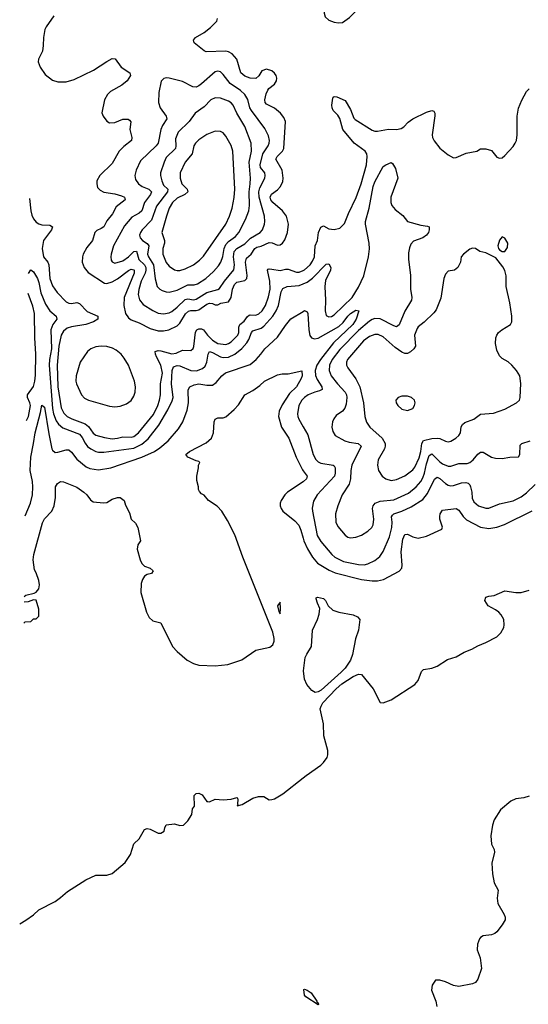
# Model space of a CAD drawing. Header units: inches. Extents: x 2057696 to 2160536, y 827480 to 1016834.
# Tile 20 of 256: x 2057908 to 2061662, y 868166 to 875442. Entities that reach past the tile are written whole.
import ezdxf

# ---------------------------------------------------------------- set-up
doc = ezdxf.new("R2010")
doc.units = ezdxf.units.IN
doc.header["$MEASUREMENT"] = 0
for name, color, linetype in [('C0856', 7, 'Continuous'), ('C0857', 7, 'Continuous'), ('C0866', 7, 'Continuous'), ('C0867', 7, 'Continuous')]:
    doc.layers.add(name, color=color, linetype=linetype)

msp = doc.modelspace()

# ---------------------------------------------------------------- linework, layer by layer
at = {"layer": 'C0856', "color": 5, "elevation": 280}
msp.add_lwpolyline([(2057907.9, 868761.4), (2057952.9, 868787.1), (2058010, 868827.7), (2058050, 868865.5), (2058170, 868926.4), (2058210, 868954.9), (2058259.9, 869000.1), (2058395.1, 869084.9), (2058470, 869121.5), (2058550, 869121.6), (2058590, 869133.4), (2058686.8, 869213.2), (2058726.8, 869273.2), (2058750, 869351), (2058789.2, 869390), (2058830, 869458), (2058850, 869466), (2058870, 869461), (2058930, 869432), (2058950, 869432), (2058973.6, 869446.4), (2058978, 869470), (2058990, 869491.3), (2059050, 869501), (2059090, 869487.7), (2059118, 869490), (2059150, 869522), (2059178, 869570), (2059184, 869610), (2059199, 869630), (2059195.6, 869710), (2059210, 869724.4), (2059230, 869725.7), (2059254.8, 869714.8), (2059290, 869664.9), (2059296, 869664), (2059310, 869662.8), (2059350, 869682.8), (2059410, 869676.3), (2059470, 869682.8), (2059510, 869694.8), (2059516, 869690), (2059517.3, 869677.3), (2059514.8, 869650), (2059518, 869642), (2059514, 869634), (2059550, 869642.4), (2059630, 869690.5), (2059670, 869702.8), (2059710, 869701), (2059750, 869678), (2059770, 869678.8), (2059790, 869685.3), (2059850, 869721.2), (2060000, 869839.7)], dxfattribs=at)
at = {"layer": 'C0857', "color": 5}
for points, elevation in [([(2058160.2, 875470), (2058102.6, 875390), (2058094, 875370), (2058082.3, 875310), (2058082.2, 875250), (2058076.9, 875210), (2058045.5, 875150), (2058043, 875130), (2058058, 875090), (2058096.9, 875036.9), (2058150, 874995.3), (2058190, 874981.7), (2058250, 874981.5), (2058310, 875000.2), (2058452.1, 875067.9), (2058550, 875132.9), (2058590, 875154.4), (2058611.9, 875151.9), (2058657.1, 875090), (2058722, 875050), (2058726, 875030), (2058700.3, 874990), (2058661.7, 874958.3), (2058577.6, 874910), (2058556.5, 874890), (2058534, 874850), (2058513.7, 874753.7), (2058522.8, 874730), (2058550, 874691), (2058570, 874679.1), (2058610, 874682.6), (2058670, 874707.9), (2058707.6, 874707.6), (2058719.4, 874699.4), (2058727, 874687), (2058720.7, 874630), (2058736.1, 874570), (2058732.9, 874550), (2058675.4, 874504.6), (2058641.5, 874470), (2058590, 874379.7), (2058498.3, 874290), (2058478.3, 874250), (2058476, 874230), (2058481.6, 874201.6), (2058501, 874181), (2058528.5, 874168.5), (2058610, 874155.6), (2058660.2, 874140.2), (2058682.3, 874130), (2058685.8, 874110), (2058620.9, 874059.1), (2058593.3, 874006.7), (2058550, 873954.5), (2058528.4, 873911.6), (2058510, 873897.7), (2058476.6, 873883.4), (2058462.7, 873870), (2058446, 873810), (2058402.7, 873757.3), (2058376.8, 873710), (2058371, 873690), (2058369.4, 873650), (2058383.2, 873610), (2058412.8, 873572.8), (2058533.9, 873493.9), (2058550, 873492.1), (2058590, 873504.4), (2058630, 873527.3), (2058710, 873587.3), (2058730, 873598.1), (2058750, 873594.5), (2058753.7, 873590), (2058752.7, 873570), (2058679.9, 873390), (2058675.7, 873330), (2058689, 873270), (2058710, 873239.3), (2058730, 873224.2), (2058790, 873201.7), (2058870, 873160.4), (2058930, 873143.8), (2058970, 873143.6), (2059009.5, 873150.5), (2059070, 873178.6), (2059090, 873199.4), (2059131.7, 873268.3), (2059152.8, 873287.2), (2059170, 873293.2), (2059210, 873292.9), (2059230, 873298.9), (2059290, 873340.3), (2059310, 873346.5), (2059330, 873344.4), (2059350, 873335.3), (2059370, 873336), (2059393.5, 873346.5), (2059450, 873356.1), (2059469.4, 873390), (2059478.5, 873450), (2059494.7, 873485.3), (2059510, 873501.2), (2059570, 873513.5), (2059585.2, 873530), (2059588.1, 873551.9), (2059573.6, 873650), (2059581.5, 873678.5), (2059615.5, 873710), (2059642.7, 873750), (2059658.8, 873761.2), (2059690, 873769.2), (2059750, 873795.2), (2059772.8, 873792.8), (2059810, 873776.1), (2059830, 873779.3), (2059848.3, 873790), (2059865.5, 873814.5), (2059883.7, 873870), (2059891.5, 873930), (2059878, 873990), (2059847.1, 874030), (2059776.2, 874090), (2059762, 874110), (2059756.3, 874130), (2059766.8, 874153.2), (2059810, 874184.1), (2059834.3, 874210), (2059850, 874246.4), (2059852.7, 874270), (2059844.4, 874330), (2059798.4, 874410), (2059807.8, 874430), (2059847.4, 874470), (2059856.5, 874490), (2059869, 874690), (2059858.4, 874718.4), (2059833.3, 874750), (2059790, 874787), (2059730, 874817.2), (2059720.2, 874830), (2059716.8, 874850), (2059726.8, 874893.2), (2059739.1, 874920.9), (2059747.6, 874932.4), (2059790, 874965.5), (2059803.8, 874990), (2059805.8, 875010), (2059800.3, 875030), (2059790, 875047.8), (2059770, 875064), (2059730, 875075.1), (2059695.2, 875064.8), (2059672.6, 875027.4), (2059650, 875008.4), (2059610, 875009), (2059570, 875024), (2059541.5, 875050), (2059511.1, 875151.1), (2059476.8, 875190), (2059450, 875203.9), (2059430, 875208.4), (2059285.2, 875205.2), (2059270, 875211.6), (2059197, 875270), (2059192, 875290), (2059206.6, 875310), (2059270, 875347.6), (2059316.6, 875383.4), (2059362, 875430), (2059368.4, 875450)], 420), ([(2057980.1, 874119.6), (2057990.5, 874030), (2057997.8, 873997.8), (2058010.1, 873970.1), (2058030, 873945.5), (2058050, 873932.2), (2058070, 873926.1), (2058130, 873922.8), (2058148.8, 873910), (2058141.8, 873890), (2058084.4, 873810), (2058073.1, 873750), (2058083.7, 873690), (2058115, 873650), (2058123.9, 873630), (2058130.6, 873530), (2058150, 873475.3), (2058185.2, 873425.2), (2058250, 873357.3), (2058270, 873346.2), (2058290, 873343.8), (2058330, 873350.9), (2058350, 873343.8), (2058406.4, 873286.4), (2058485.7, 873250), (2058485.2, 873230), (2058451.6, 873208.4), (2058397, 873190), (2058290, 873173), (2058258.5, 873161.5), (2058230, 873140.2), (2058213.6, 873110), (2058197.5, 873030), (2058183.2, 872890), (2058189, 872730), (2058214.6, 872574.6), (2058234.2, 872534.2), (2058259.4, 872510), (2058292, 872492), (2058390, 872456.2), (2058414.8, 872434.8), (2058450, 872387.3), (2058470, 872371.4), (2058533.3, 872353.3), (2058590, 872344.4), (2058630, 872349.2), (2058670, 872360.1), (2058730, 872358), (2058750, 872362.7), (2058785, 872390), (2058895.2, 872524.9), (2058926.8, 872590), (2058939.3, 872630), (2058946.1, 872670), (2058948.3, 872750), (2058962.8, 872830), (2058950.7, 872890), (2058917.2, 872950), (2058909.4, 872970), (2058909, 872991), (2058930, 872996.8), (2058950, 872994.1), (2059030, 872971.6), (2059062.2, 872977.8), (2059110, 872999.1), (2059170, 872997.6), (2059187.9, 873012.1), (2059193.9, 873026.2), (2059206.4, 873133.6), (2059216, 873150), (2059230, 873158.1), (2059250, 873158.2), (2059265, 873150), (2059294.5, 873110), (2059330, 873073.6), (2059370, 873048.8), (2059430, 873042.9), (2059450, 873048.4), (2059470, 873060.7), (2059518.5, 873110), (2059525.9, 873130), (2059525.8, 873170), (2059533, 873190), (2059565.5, 873214.5), (2059590, 873249.2), (2059602, 873258), (2059610, 873261.6), (2059650, 873258.9), (2059672.5, 873267.5), (2059697.5, 873290), (2059722.4, 873330), (2059745.4, 873394.6), (2059756.5, 873450), (2059755.4, 873510), (2059737.1, 873590), (2059742.7, 873597.3), (2059750, 873601.4), (2059770, 873599.3), (2059830, 873587.6), (2059870, 873598.2), (2059890, 873597.7), (2059950, 873576.3), (2059970, 873576.8), (2060000, 873588.5)], 380), ([(2057972.7, 873567), (2057990, 873594), (2058010, 873578), (2058038.4, 873530), (2058050, 873499.3), (2058063.7, 873423.7), (2058098.8, 873338.8), (2058130.5, 873290.5), (2058177.3, 873250), (2058182.4, 873230), (2058151.6, 873188.4), (2058138.5, 873150), (2058141.4, 873010), (2058127.2, 872930), (2058125.3, 872890), (2058150.1, 872570), (2058157.5, 872530), (2058177.4, 872477.4), (2058193.3, 872453.3), (2058226.3, 872426.3), (2058350, 872379.8), (2058370, 872354.7), (2058391.7, 872311.7), (2058409.1, 872289.1), (2058433, 872270), (2058470, 872250.7), (2058490, 872245.8), (2058530, 872245.5), (2058750, 872276.1), (2058810, 872305.4), (2058855.2, 872344.9), (2058934.4, 872445.6), (2059001.7, 872558.3), (2059034.5, 872625.5), (2059040.6, 872650), (2059029.1, 872750), (2059034.5, 872850), (2059044.2, 872875.8), (2059070, 872886), (2059090, 872885), (2059170, 872849.6), (2059212.1, 872847.9), (2059256.7, 872863.3), (2059277.4, 872882.6), (2059290.4, 872910), (2059299.5, 872970), (2059310, 872989.1), (2059330, 872983.1), (2059390, 872950.6), (2059410, 872945.3), (2059450, 872949.2), (2059496.8, 872970), (2059547.6, 873012.4), (2059585.4, 873054.6), (2059600.4, 873079.6), (2059619.3, 873130), (2059630, 873143.7), (2059690, 873163.4), (2059710, 873176.2), (2059777.5, 873250), (2059802, 873290), (2059818.1, 873330), (2059838.4, 873430), (2059850, 873456.1), (2059881.2, 873470), (2059970, 873477.8), (2060000, 873489.4)], 360), ([(2057958.1, 872480.8), (2057972.8, 872510), (2057986.9, 872590), (2057983.6, 872610), (2057964.3, 872650), (2057964.5, 872670), (2058009.6, 872730.4), (2058020.7, 872770), (2058024.5, 872815.5), (2058026.4, 872970), (2058019, 873090), (2058017.6, 873270), (2058005.8, 873325.8), (2057970.7, 873417.3)], 360), ([(2057948.6, 871775.7), (2057986.9, 871870), (2058001.7, 871930), (2058005.9, 871990), (2058002.7, 872030), (2057985.3, 872110), (2057991.1, 872210), (2058010.9, 872310), (2058021, 872390), (2058060.7, 872539.3), (2058070, 872593), (2058090, 872579.1), (2058122.1, 872382.1), (2058146.1, 872270), (2058150, 872260.3), (2058170, 872244), (2058190, 872245.8), (2058250, 872264.5), (2058270, 872262.8), (2058290, 872244.9), (2058330, 872194.4), (2058398.3, 872138.3), (2058425.5, 872125.5), (2058490, 872115.3), (2058580.5, 872130), (2058808.4, 872210), (2058902.7, 872250), (2058942.3, 872277.7), (2059003.9, 872330), (2059081.3, 872418.7), (2059113.1, 872470), (2059143.1, 872556.9), (2059154.2, 872610), (2059152.6, 872707.4), (2059163.5, 872730), (2059196.1, 872743.9), (2059230, 872750.1), (2059290, 872740.2), (2059330, 872742.3), (2059357.9, 872762.1), (2059399.7, 872810), (2059427.6, 872832.4), (2059610, 872894.2), (2059653.1, 872930), (2059688.7, 872970), (2059716.4, 873010), (2059810, 873096.9), (2059870, 873182), (2059910, 873230.3), (2060000, 873285.8)], 340), ([(2057940.6, 871180.5), (2057954, 871190), (2058015.4, 871204.6), (2058030, 871211.7), (2058050, 871236.4), (2058053.9, 871266.1), (2058050, 871297), (2058030, 871354.5), (2058016.1, 871376.1), (2058007.4, 871450), (2058012, 871490), (2058076.3, 871723.7), (2058090, 871754), (2058146, 871810), (2058162.4, 871850), (2058173.3, 871910), (2058173.3, 871990), (2058186.3, 872013.7), (2058210, 872030.5), (2058230, 872028), (2058330, 871986.9), (2058380.9, 871950), (2058402.3, 871930), (2058430, 871892.7), (2058450, 871878.4), (2058527.6, 871872.4), (2058550, 871874.9), (2058590, 871899.1), (2058630.7, 871910.7), (2058650.6, 871910.6), (2058678, 871890), (2058690, 871854), (2058718.8, 871798.8), (2058731.3, 871750), (2058762, 871722), (2058779.1, 871690), (2058799.1, 871590), (2058779.3, 871560.7), (2058774.4, 871530), (2058796.5, 871450), (2058810, 871423.8), (2058830, 871404.4), (2058872, 871390), (2058892, 871370), (2058882, 871350), (2058850, 871341.6), (2058830, 871329.6), (2058813.7, 871306.3), (2058805, 871275), (2058803.2, 871210), (2058843.5, 871063.5), (2058864.2, 871024.2), (2058890, 870999.3), (2058950, 870986), (2059035.6, 870810), (2059070, 870772.9), (2059143.6, 870710), (2059190, 870684.6), (2059230, 870673), (2059350, 870668), (2059443.9, 870676.1), (2059548, 870712.1), (2059650, 870782), (2059754.2, 870805.8), (2059777.5, 870822.5), (2059786, 870850), (2059786.6, 870870), (2059777.2, 870917.2), (2059556, 871470), (2059495.5, 871635.5), (2059442.4, 871742.4), (2059401.1, 871810), (2059365.9, 871845.9), (2059302, 871890), (2059270, 871928), (2059250, 871938), (2059234.6, 871954.6), (2059228, 871970), (2059228, 871990), (2059216.4, 872036.4), (2059215.3, 872070), (2059228, 872130), (2059228, 872150), (2059238, 872170), (2059230, 872178), (2059210, 872182), (2059149.5, 872209.5), (2059133.2, 872230), (2059160.7, 872250), (2059285.4, 872314.6), (2059324.8, 872350), (2059338.3, 872390), (2059342.7, 872470), (2059350, 872490.3), (2059370, 872499.6), (2059410, 872498.7), (2059430, 872506.7), (2059490, 872560.3), (2059523.3, 872596.7), (2059570, 872670.3), (2059630, 872701.7), (2059681.5, 872738.5), (2059715.6, 872770), (2059810, 872818.6), (2059844.4, 872824.4), (2059890, 872824.9), (2059990, 872846), (2059993.4, 872810), (2059986.5, 872790), (2059950.6, 872730), (2059899.2, 872680.8), (2059844.6, 872595.4), (2059823.2, 872550), (2059818.2, 872510), (2059840.1, 872430), (2059893.6, 872350), (2059948.9, 872208.9), (2059995.3, 872115.3), (2060000, 872108.9)], 320), ([(2060000, 872640.3), (2059990, 872629.7), (2059969.2, 872590), (2059958.6, 872530), (2059960.2, 872510), (2059968, 872490), (2060000, 872433.9)], 340), ([(2060000, 872027.6), (2059886, 871950), (2059864.3, 871930), (2059837.4, 871890), (2059830.2, 871870), (2059829.5, 871850), (2059837.1, 871830), (2059850, 871809.3), (2059938.6, 871738.6), (2059967.9, 871707.9), (2059984.4, 871670), (2060000, 871611)], 320), ([(2057938, 870982.7), (2057947.3, 870992.7), (2057990, 870994), (2058010, 871014), (2058030, 871014), (2058050, 871034), (2058050, 871086), (2058030, 871153.2), (2058010, 871154), (2057970, 871139), (2057940.1, 871138.3)], 320)]:
    msp.add_lwpolyline(points, dxfattribs=dict(at, elevation=elevation))
for points, elevation in [([(2059370, 875062.6), (2059350, 875056.9), (2059250, 874967.6), (2059230, 874952), (2059210, 874943.5), (2059185, 874945), (2059110, 874986), (2059010, 875009.5), (2058990, 875012), (2058972.8, 875007.2), (2058952.4, 874987.6), (2058935.8, 874904.2), (2058933.2, 874830), (2058944.7, 874790), (2058989.2, 874730), (2058993.2, 874710), (2058960.9, 874659.1), (2058948.9, 874631.1), (2058930.2, 874530), (2058915.4, 874510), (2058800.5, 874399.5), (2058768.1, 874330), (2058757.3, 874290), (2058761.8, 874261.8), (2058784.9, 874230), (2058813.1, 874210), (2058862.3, 874190), (2058880.2, 874170), (2058874.1, 874150), (2058830.1, 874090), (2058810, 874029), (2058790, 874011.2), (2058736.5, 873983.5), (2058682.3, 873917.7), (2058600.2, 873770), (2058582.2, 873710), (2058579.6, 873690), (2058584.1, 873664.1), (2058591.5, 873651.5), (2058610, 873642.8), (2058670, 873659), (2058711, 873689), (2058750, 873728.7), (2058771.2, 873731.2), (2058788.5, 873670), (2058828.3, 873630), (2058838.5, 873610), (2058839.5, 873590), (2058833.8, 873570), (2058804, 873510), (2058787.5, 873447.5), (2058783.5, 873410), (2058792.1, 873372.1), (2058818.2, 873338.3), (2058890, 873291.9), (2058930, 873274.3), (2058970, 873269.4), (2059010, 873276.8), (2059030, 873285.7), (2059070, 873316.8), (2059130, 873373.8), (2059150, 873380.1), (2059190, 873372.8), (2059210, 873377.6), (2059290, 873426.7), (2059370, 873447.9), (2059383.9, 873456.1), (2059419, 873510), (2059487.6, 873592.4), (2059494.1, 873630), (2059486.4, 873690), (2059491.4, 873730), (2059509.7, 873750.3), (2059570, 873786.3), (2059611.9, 873828.1), (2059684.2, 873870), (2059699.3, 873890), (2059714.2, 873930), (2059717.8, 873950), (2059716.1, 873990), (2059676.4, 874130), (2059672, 874170), (2059681.1, 874198.9), (2059716.5, 874270), (2059720.5, 874290), (2059716.3, 874310), (2059686, 874350), (2059682.1, 874370), (2059702.8, 874450), (2059741.9, 874510), (2059749.3, 874530), (2059751, 874550), (2059744.6, 874584.6), (2059718.2, 874638.2), (2059617.8, 874770), (2059607.7, 874790), (2059591.6, 874851.6), (2059569.2, 874889.2), (2059537.7, 874917.8), (2059460.6, 874970), (2059410, 875037.4), (2059390, 875055.8)], 440), ([(2059350, 874864), (2059319.6, 874850), (2059270, 874798.5), (2059202, 874750), (2059158.8, 874690), (2059076.6, 874610), (2059057.5, 874562.5), (2059060.7, 874510), (2059057.7, 874490), (2058990, 874423.5), (2058974.4, 874390), (2058948.4, 874310), (2058946.5, 874290), (2058956.4, 874250), (2058970, 874220.2), (2059001.2, 874190), (2058999.8, 874170), (2058916.5, 874063.5), (2058880.1, 873959.9), (2058812, 873890), (2058798.4, 873870), (2058792.9, 873850), (2058797.5, 873830), (2058814.2, 873810), (2058847.6, 873787.6), (2058861.8, 873770), (2058852, 873710), (2058858.2, 873690), (2058895.9, 873630), (2058907.6, 873527.6), (2058923.5, 873470), (2058941.1, 873450), (2058959.6, 873439.6), (2058990, 873430.2), (2059010, 873429.3), (2059070, 873442.1), (2059150, 873482.8), (2059196.5, 873483.5), (2059220.5, 873490), (2059282.4, 873530), (2059338.1, 873581.9), (2059376.1, 873623.9), (2059392.6, 873650), (2059407, 873693), (2059417.9, 873750), (2059430, 873779.8), (2059450, 873803.1), (2059499.8, 873840.2), (2059524.3, 873870), (2059574.8, 873965.2), (2059598.5, 874030), (2059604.5, 874070), (2059601.8, 874170), (2059610.4, 874230), (2059611, 874270), (2059601.6, 874390), (2059619.3, 874470), (2059616.3, 874530), (2059570, 874653.5), (2059509.8, 874750), (2059484.1, 874810), (2059470, 874828.5), (2059450, 874840.7), (2059390, 874861.8)], 460), ([(2059350, 874617.2), (2059290, 874593.1), (2059230, 874554.5), (2059205.2, 874530), (2059194, 874510), (2059180.2, 874450), (2059130, 874388.2), (2059092.9, 874310), (2059092.7, 874270), (2059105.1, 874230), (2059143, 874190), (2059148.5, 874170), (2059126.9, 874150), (2059070, 874122.3), (2059035.1, 874090), (2059011.9, 874050), (2058990.7, 873990), (2058957.8, 873870), (2058977.5, 873810), (2058976.2, 873790), (2058964.1, 873750), (2058963.9, 873710), (2058988, 873648), (2059010, 873619.7), (2059050, 873592.4), (2059070, 873587.3), (2059090, 873589.3), (2059130, 873601), (2059189.7, 873630), (2059236.2, 873663.8), (2059265.8, 873694.2), (2059429.8, 873930), (2059456.8, 873990), (2059476.5, 874050), (2059491.1, 874128.9), (2059494.9, 874190), (2059481.5, 874470), (2059470, 874511.8), (2059430, 874581.6), (2059410, 874604.7), (2059390, 874616)], 480), ([(2058510, 873029.9), (2058470, 873023.9), (2058433.7, 873010), (2058408, 872990), (2058354.5, 872910), (2058325.4, 872810), (2058321.9, 872770), (2058326.9, 872750), (2058365.1, 872670), (2058385, 872645), (2058414.9, 872630), (2058570, 872584.8), (2058610, 872580.1), (2058650, 872585.1), (2058696.6, 872603.3), (2058730, 872629.1), (2058750, 872659.5), (2058760.8, 872690), (2058762.3, 872730), (2058754.5, 872770), (2058710, 872888.4), (2058679.9, 872939.9), (2058655.9, 872970), (2058619.6, 872999.6), (2058594, 873014), (2058550, 873027.1)], 420), ([(2059830, 871138), (2059812, 871110), (2059821, 871070), (2059830, 871052), (2059834.3, 871090)], 320)]:
    msp.add_lwpolyline(points, close=True, dxfattribs=dict(at, elevation=elevation))
at = {"layer": 'C0866', "color": 5, "elevation": 280}
for points in [[(2060000, 869839.7), (2060022.5, 869857.5), (2060130, 869934), (2060150, 869952.5), (2060176.5, 869990), (2060179.4, 870000)], [(2061670, 869703.1), (2061628.6, 869691.4), (2061570, 869683.4), (2061533.8, 869666.2), (2061457.3, 869602.7), (2061411.5, 869530), (2061397.2, 869490), (2061385.7, 869410), (2061390.5, 869350.5), (2061410.1, 869310), (2061413.5, 869290), (2061393.7, 869210), (2061399, 869130), (2061410, 869064.9), (2061441.1, 869010), (2061433.4, 868950), (2061437.1, 868910), (2061484.7, 868830), (2061492.4, 868810), (2061491.4, 868790), (2061470, 868753.3), (2061430, 868702.4), (2061414.9, 868690), (2061390, 868679.1), (2061328.9, 868671.1), (2061310, 868660.9), (2061301.6, 868650), (2061286.4, 868610), (2061284.4, 868570), (2061306, 868510), (2061318, 868430), (2061290, 868353.2), (2061271.5, 868328.4), (2061250, 868318.4), (2061150, 868297), (2061110, 868305.1), (2061052.3, 868332.2), (2061010, 868345.6), (2060976.3, 868343.7), (2060951.8, 868308.2), (2060947.7, 868270), (2060979.5, 868190), (2060986, 868150)]]:
    msp.add_lwpolyline(points, dxfattribs=at)
at = {"layer": 'C0866', "color": 5, "elevation": 260}
msp.add_lwpolyline([(2060110, 868162.7), (2060020.3, 868220.3), (2060010, 868233.2), (2060005.1, 868274.9), (2060010, 868277.1), (2060030, 868270.2), (2060058.3, 868250), (2060102.4, 868190), (2060102, 868182), (2060110, 868177.3), (2060114.2, 868165.8)], close=True, dxfattribs=at)
at = {"layer": 'C0867', "color": 5}
for points, elevation in [([(2060350, 875629.6), (2060250, 875608.5), (2060200, 875580), (2060171.6, 875550), (2060160.7, 875530), (2060155, 875490), (2060163.7, 875463.7), (2060190, 875438.5), (2060230, 875423.7), (2060262, 875418), (2060290, 875422), (2060341.4, 875458.6), (2060430, 875546.8), (2060446, 875550), (2060458, 875570), (2060423.2, 875583.2), (2060396, 875610), (2060370, 875625.1)], 420), ([(2061470, 873836.2), (2061450, 873813.2), (2061437, 873770), (2061442, 873750), (2061450, 873741.3), (2061470, 873727.8), (2061490, 873727.8), (2061510, 873758.8), (2061510.7, 873790), (2061490, 873827.3)], 380), ([(2061250, 873754), (2061230, 873745.1), (2061184, 873710), (2061167.7, 873690), (2061162.4, 873650), (2061141.5, 873610), (2061117.1, 873590), (2061070, 873582.7), (2061050, 873561.3), (2061038.8, 873530), (2061015.8, 873384.2), (2060982, 873298), (2060965.5, 873274.5), (2060894.3, 873205.7), (2060850, 873171.8), (2060841.3, 873158.7), (2060823.5, 873110), (2060828.8, 873030), (2060818.5, 873010), (2060793.4, 872986.6), (2060770, 872974.9), (2060750, 872976.1), (2060730, 872984.7), (2060679.9, 873019.9), (2060590, 873099.5), (2060554.9, 873114.9), (2060530, 873116.7), (2060490, 873101.7), (2060446.3, 873070), (2060326.6, 872930), (2060320.5, 872910), (2060321.3, 872890), (2060329.4, 872870), (2060390, 872788.4), (2060417.8, 872730), (2060445.3, 872610), (2060456.6, 872510), (2060467.2, 872467.2), (2060491.4, 872430), (2060583.2, 872350), (2060605.3, 872310), (2060606.6, 872290), (2060600.2, 872270), (2060554, 872190), (2060550.2, 872150), (2060556.9, 872110), (2060582.6, 872070), (2060610, 872049), (2060650, 872037.6), (2060690, 872043.5), (2060750, 872071.2), (2060810, 872116.3), (2060824.7, 872135.3), (2060856.6, 872203.4), (2060868.5, 872250), (2060876, 872310), (2060890, 872331.6), (2060950, 872347.2), (2060990.1, 872350.1), (2061010, 872346.6), (2061050, 872326.9), (2061070, 872322.8), (2061090, 872327.8), (2061127.6, 872350), (2061149.8, 872370.2), (2061161.1, 872390), (2061167.2, 872432.8), (2061176.9, 872450), (2061195.1, 872464.9), (2061260.7, 872490), (2061310, 872525.7), (2061405.7, 872534.3), (2061490, 872563.1), (2061576, 872610), (2061596.9, 872630), (2061602.4, 872650), (2061606.7, 872753.3), (2061598.9, 872810), (2061575.8, 872850), (2061541.3, 872890), (2061513.8, 872913.8), (2061470, 872938), (2061450, 872958.3), (2061430, 873000.9), (2061420.3, 873050), (2061422.6, 873090), (2061429.1, 873110), (2061443.1, 873130), (2061466.2, 873150), (2061530.5, 873189.5), (2061540.4, 873210), (2061540.5, 873250), (2061525.7, 873350), (2061499.2, 873470), (2061498.1, 873550), (2061490, 873589.6), (2061475.3, 873615.3), (2061422.3, 873682.3), (2061350, 873718.4), (2061304, 873730), (2061271.8, 873751.8)], 380), ([(2060730, 872659.7), (2060702.4, 872650), (2060685.7, 872630), (2060686.3, 872610), (2060699.6, 872590), (2060730, 872563.9), (2060770, 872554.4), (2060810, 872568), (2060823.5, 872590), (2060827.1, 872610), (2060822, 872630), (2060800.9, 872650), (2060770, 872659.2)], 420), ([(2060090, 870469.9), (2060064.9, 870484.9), (2060026.7, 870530), (2060009.9, 870570), (2060001.9, 870630), (2060016.4, 870730), (2060026.4, 870753.6), (2060062.4, 870810), (2060068.4, 870930), (2060106.3, 871010), (2060118.4, 871050), (2060124.2, 871090), (2060105.1, 871130), (2060096.5, 871163.5), (2060096, 871170), (2060106.3, 871173.7), (2060150, 871165.4), (2060165.4, 871150), (2060185.5, 871110), (2060219.4, 871079.4), (2060263.8, 871063.8), (2060370, 871043.2), (2060402.6, 871030), (2060417.7, 871010), (2060409.2, 870930), (2060387.5, 870867.5), (2060365.7, 870750), (2060350.2, 870710), (2060309.6, 870650), (2060280.7, 870619.3), (2060132.4, 870487.6), (2060110, 870474.3)], 280)]:
    msp.add_lwpolyline(points, close=True, dxfattribs=dict(at, elevation=elevation))
for points, elevation in [([(2060000, 873588.5), (2060010, 873592.5), (2060051.6, 873630), (2060070, 873656.9), (2060084.8, 873690), (2060089.3, 873770), (2060105.5, 873810), (2060113.6, 873870), (2060130, 873908.7), (2060150, 873918.9), (2060190, 873895.8), (2060230, 873890.2), (2060270, 873901.1), (2060305.4, 873934.6), (2060335.9, 874010), (2060392.5, 874127.5), (2060427.6, 874230), (2060468.4, 874370), (2060474, 874430), (2060470.4, 874450), (2060459.2, 874470), (2060377, 874530), (2060294.5, 874630), (2060270.7, 874710.7), (2060255.9, 874735.9), (2060222.9, 874770), (2060214.5, 874790), (2060212.3, 874810), (2060219, 874861), (2060222, 874870), (2060230, 874873.4), (2060250, 874870.5), (2060310, 874844), (2060350, 874779.3), (2060374.6, 874714.6), (2060383.6, 874703.6), (2060510, 874624.5), (2060530, 874618.2), (2060550, 874616.9), (2060630, 874633.8), (2060690, 874631.5), (2060722.7, 874637.3), (2060744.5, 874650), (2060774.6, 874685.4), (2060809.5, 874710), (2060910, 874759.6), (2060950, 874770.5), (2060965.5, 874765.5), (2060971.7, 874751.7), (2060971.7, 874731.7), (2060953.1, 874590), (2060955.3, 874570), (2060967, 874547), (2061010, 874493), (2061070, 874442.8), (2061110, 874421), (2061130, 874422.8), (2061204.4, 874455.6), (2061282, 874470), (2061310, 874487.3), (2061350, 874488), (2061390, 874474), (2061430, 874426.8), (2061450, 874417.3), (2061470, 874422), (2061490, 874438), (2061550, 874504.6), (2061566.2, 874530), (2061574.8, 874550), (2061580.9, 874590), (2061580.9, 874730), (2061590, 874787.3), (2061613.6, 874846.4), (2061650, 874911), (2061670, 874931)], 380), ([(2060000, 873489.4), (2060030, 873501.1), (2060069.4, 873530.6), (2060170, 873636), (2060190, 873637), (2060204.4, 873610), (2060202, 873590), (2060165.7, 873514.3), (2060159.2, 873470), (2060164.7, 873370), (2060162.2, 873290), (2060170, 873256.4), (2060190, 873245.8), (2060210, 873247.5), (2060230, 873259.8), (2060363, 873390), (2060410, 873464.2), (2060447.4, 873550), (2060482.4, 873690), (2060489.1, 873749.1), (2060488.5, 873790), (2060460.3, 873930), (2060459.8, 873950), (2060488.5, 874050), (2060518.2, 874210), (2060530, 874243.1), (2060590, 874357.3), (2060609.6, 874370.4), (2060650, 874386.8), (2060659.3, 874379.3), (2060683.1, 874343.1), (2060698.4, 874270), (2060647.7, 874130), (2060647.6, 874090), (2060655.2, 874070), (2060680.3, 874040.3), (2060735.1, 873995.1), (2060770, 873950.4), (2060870, 873923.6), (2060917.2, 873917.2), (2060930.2, 873910.2), (2060931.6, 873890), (2060925.8, 873870), (2060910, 873848.7), (2060883.1, 873830), (2060815.5, 873804.5), (2060796.5, 873783.5), (2060784.6, 873755.4), (2060778.5, 873718.5), (2060778, 873670), (2060793.2, 873553.2), (2060791.8, 873450), (2060802.2, 873390), (2060800.7, 873370), (2060750.8, 873289.2), (2060710, 873186), (2060690, 873173.1), (2060670, 873179.1), (2060570, 873232.4), (2060530, 873233.4), (2060510, 873225.9), (2060490, 873213.7), (2060410, 873144.8), (2060270, 873005.9), (2060213.9, 872930), (2060195.6, 872890), (2060192, 872850), (2060207.3, 872810), (2060253.4, 872750), (2060310.1, 872690), (2060320.1, 872670), (2060323.6, 872650), (2060318.6, 872601.4), (2060308.9, 872571.1), (2060290, 872549.8), (2060244, 872516), (2060226.7, 872493.3), (2060216.5, 872470), (2060211.4, 872430), (2060218.9, 872398.9), (2060236.3, 872370), (2060308, 872330), (2060340.1, 872320.1), (2060407.3, 872310), (2060428.9, 872290), (2060358.8, 872150), (2060351.4, 872110), (2060349.5, 872050), (2060339, 872010), (2060289.2, 871930), (2060255.2, 871850), (2060238.2, 871790), (2060240.8, 871730), (2060256.5, 871696.5), (2060310, 871632.4), (2060330, 871618.7), (2060350, 871612), (2060390, 871617.4), (2060430, 871632.8), (2060478.7, 871661.3), (2060507.4, 871690), (2060516.8, 871710), (2060522.4, 871750), (2060513.1, 871830), (2060518.4, 871850), (2060530.9, 871869.1), (2060570, 871884.7), (2060670, 871893.4), (2060777.2, 871942.8), (2060835.4, 871990), (2060868.2, 872030), (2060882.8, 872057.2), (2060895.4, 872090), (2060910, 872160.3), (2060930, 872222.4), (2060950, 872234), (2061010, 872173.6), (2061030, 872159.6), (2061070, 872143.5), (2061090, 872141.7), (2061150, 872161.7), (2061210, 872161.3), (2061230, 872168.8), (2061256.5, 872190), (2061290, 872230.3), (2061310, 872246), (2061330, 872247.2), (2061390, 872210.4), (2061421.4, 872201.4), (2061470, 872198.7), (2061526, 872210), (2061590, 872210.8), (2061600.7, 872230), (2061603.1, 872296.9), (2061615.1, 872310), (2061675.6, 872330)], 360), ([(2060000, 873285.8), (2060010, 873292), (2060030, 873283), (2060034.3, 873270), (2060041.6, 873150), (2060048.8, 873108.8), (2060061.1, 873090), (2060083.7, 873083.7), (2060110, 873089.5), (2060264.8, 873175.2), (2060296.7, 873203.3), (2060330, 873250.2), (2060350, 873270.2), (2060390, 873294.3), (2060410.5, 873290.5), (2060390.9, 873230), (2060366.3, 873190), (2060225.2, 873054.8), (2060128, 872930), (2060101.9, 872890), (2060089, 872850), (2060092.2, 872812.2), (2060104, 872784), (2060138.1, 872730), (2060140.8, 872710), (2060121.4, 872698.6), (2060086.7, 872690), (2060037.6, 872670), (2060009.1, 872650), (2060000, 872640.3)], 340), ([(2060000, 872433.9), (2060034.1, 872374.1), (2060074.3, 872230), (2060092.9, 872192.9), (2060110, 872175), (2060130, 872164.5), (2060223, 872150), (2060230, 872144.9), (2060236.3, 872130), (2060237, 872090), (2060231.5, 872070), (2060103.9, 871930), (2060076.7, 871883.3), (2060067.5, 871832.5), (2060068.4, 871810), (2060102.8, 871630), (2060130, 871585.4), (2060212.2, 871490), (2060235.2, 871470), (2060297.8, 871437.8), (2060410, 871416.3), (2060450, 871414.4), (2060478.7, 871421.3), (2060530, 871446), (2060565.5, 871474.5), (2060590, 871511.7), (2060638.9, 871621.1), (2060654.2, 871690), (2060656.4, 871730), (2060652.2, 871767.8), (2060659.5, 871780.5), (2060670.4, 871789.6), (2060730, 871809.1), (2060797.9, 871842.1), (2060884.8, 871895.2), (2060919.2, 871940.8), (2060970, 872046.5), (2060990, 872061.2), (2061010, 872051), (2061050, 872015.2), (2061070, 872003.2), (2061090, 871998.5), (2061110, 872000.6), (2061170, 872019.7), (2061202.4, 872022.4), (2061217.4, 872017.4), (2061230, 872004.9), (2061236.3, 871990), (2061244.6, 871950), (2061247.1, 871907.1), (2061259.2, 871879.2), (2061294, 871850), (2061350, 871833.1), (2061370, 871833.1), (2061450, 871864.2), (2061550, 871886.2), (2061610, 871915), (2061650, 871946.2), (2061712, 872008)], 340), ([(2060000, 872108.9), (2060028.9, 872070), (2060024.6, 872050), (2060003.6, 872030), (2060000, 872027.6)], 320), ([(2060000, 871611), (2060005.5, 871590), (2060031.8, 871531.8), (2060069.5, 871470), (2060106.9, 871426.9), (2060193.6, 871373.6), (2060235.5, 871355.5), (2060430, 871304.3), (2060510, 871296.3), (2060550, 871295.8), (2060593.6, 871306.4), (2060710, 871367.6), (2060728.3, 871390), (2060730.8, 871410), (2060724, 871510), (2060736.2, 871603.8), (2060750, 871637.6), (2060770, 871640.3), (2060810, 871619.6), (2060850, 871610.3), (2060910, 871624.9), (2061023.7, 871676.3), (2061029.3, 871690.7), (2061009.8, 871750), (2061008.6, 871770), (2061011.1, 871790), (2061030, 871817.4), (2061130, 871830.2), (2061150, 871816.9), (2061180.7, 871770), (2061206.6, 871746.6), (2061310, 871690.7), (2061370, 871681.6), (2061429.3, 871690.7), (2061487.5, 871712.5), (2061690, 871811.8)], 320), ([(2060179.4, 870000), (2060182.4, 870010), (2060181.7, 870041.7), (2060153.1, 870150), (2060150, 870239.3), (2060127, 870350), (2060132.1, 870370), (2060146.2, 870393.8), (2060243.6, 870496.4), (2060286.7, 870533.3), (2060370, 870589.3), (2060410, 870605.3), (2060430, 870603), (2060516.8, 870496.8), (2060570, 870397.1), (2060590, 870393.7), (2060650, 870416.3), (2060824.4, 870530), (2060850, 870559.6), (2060875, 870625), (2060890, 870639.1), (2060950, 870649.5), (2060990, 870664.6), (2061065.7, 870714.3), (2061130, 870734.4), (2061190, 870767.8), (2061245.3, 870790), (2061290, 870816.1), (2061350, 870838.8), (2061430, 870881.2), (2061458.6, 870910), (2061481.4, 870950), (2061485.3, 870970), (2061481, 871010), (2061463.1, 871043.1), (2061444.5, 871064.5), (2061421.4, 871081.4), (2061365.1, 871110), (2061342.4, 871150), (2061350, 871174.9), (2061370, 871183.1), (2061410, 871186.7), (2061490, 871221.7), (2061570, 871208), (2061610, 871208.1), (2061670, 871225.7)], 280)]:
    msp.add_lwpolyline(points, dxfattribs=dict(at, elevation=elevation))

doc.saveas('drawing.dxf')
